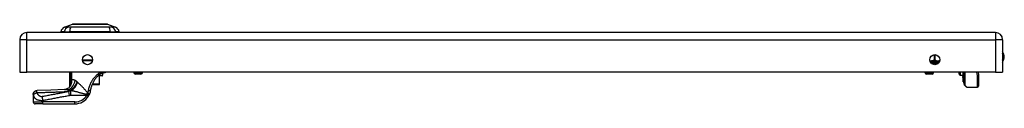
# Model space of a CAD drawing. Header units: inches. Extents: x 3.3 to 95.3, y 5.9 to 50.1.
# Tile 49 of 55: x 3.3 to 23.3, y 48.5 to 50.1. Entities that reach past the tile are written whole.
import ezdxf

# ---------------------------------------------------------------- set-up
doc = ezdxf.new("R2010")
doc.units = ezdxf.units.IN
doc.header["$MEASUREMENT"] = 0
doc.layers.add('Visible Edges(ANSI)', color=7, linetype='Continuous', lineweight=25)
doc.layers.add('Visible Tangent Edges(ANSI)', color=7, linetype='Continuous', lineweight=25)

msp = doc.modelspace()

# ---------------------------------------------------------------- linework, layer by layer
at = {"layer": 'Visible Edges(ANSI)'}
for p, q in [((23.12, 49.909), (3.494, 49.909)), ((4.25, 49.924), (4.182, 49.924)), ((4.25, 49.924), (4.36, 49.924)), ((4.255, 50.017), (4.415, 50.079)), ((5.184, 49.924), (4.36, 49.924)), ((5.129, 50.079), (5.289, 50.017)), ((5.184, 49.924), (5.295, 49.924)), ((5.363, 49.924), (5.295, 49.924)), ((3.348, 49.763), (3.348, 49.109)), ((23.266, 49.763), (23.266, 49.109)), ((4.822, 49.338), (4.624, 49.338)), ((21.967, 49.303), (21.967, 49.291)), ((3.348, 49.109), (3.494, 49.109)), ((23.12, 49.109), (3.494, 49.109)), ((4.365, 48.82), (4.365, 49.109)), ((5.012, 49.09), (5.045, 49.09)), ((5.66, 49.109), (5.66, 49.1)), ((5.838, 49.109), (5.838, 49.1)), ((21.691, 49.109), (21.691, 49.1)), ((21.869, 49.109), (21.869, 49.1)), ((22.385, 49.065), (22.385, 49.109)), ((22.463, 49.109), (22.463, 49.018)), ((22.481, 48.979), (22.481, 49.109)), ((22.485, 48.863), (22.485, 49.109)), ((22.768, 49.109), (22.779, 49.052)), ((23.12, 49.109), (23.266, 49.109)), ((5.016, 49.031), (4.931, 49.031)), ((4.965, 48.862), (4.965, 49.031)), ((5.028, 49.078), (5.028, 49.043)), ((5.806, 49.068), (5.692, 49.068)), ((21.837, 49.068), (21.723, 49.068)), ((22.404, 49.045), (22.463, 49.042)), ((22.463, 49.018), (22.463, 49.017)), ((22.463, 49), (22.463, 49.017)), ((22.463, 49), (22.463, 48.996)), ((22.463, 48.996), (22.463, 48.995)), ((22.463, 48.995), (22.463, 48.916)), ((22.463, 48.916), (22.463, 48.91)), ((22.471, 48.912), (22.464, 48.909)), ((22.481, 48.979), (22.481, 48.896)), ((22.481, 48.889), (22.481, 48.896)), ((22.78, 49.048), (22.78, 48.824)), ((4.383, 48.844), (4.382, 48.843)), ((4.815, 48.854), (4.955, 48.854)), ((4.957, 48.854), (4.955, 48.854)), ((22.53, 48.81), (22.49, 48.85)), ((22.544, 48.804), (22.76, 48.804)), ((3.622, 48.656), (3.622, 48.655)), ((3.622, 48.655), (3.622, 48.503)), ((3.819, 48.464), (3.662, 48.464)), ((3.819, 48.464), (4.468, 48.464))]:
    msp.add_line(p, q, dxfattribs=at)
at = {"layer": 'Visible Edges(ANSI)', "flags": 128}
for points in [[(5.127, 50.079), (5.127, 50.079), (5.125, 50.079), (5.123, 50.079), (5.12, 50.079), (5.117, 50.079), (5.112, 50.079), (5.106, 50.079), (5.1, 50.079), (5.093, 50.079), (5.085, 50.079), (5.077, 50.079), (5.067, 50.079), (5.057, 50.079), (5.047, 50.079), (5.035, 50.079), (5.023, 50.079), (5.011, 50.079), (4.998, 50.079), (4.984, 50.079), (4.97, 50.079), (4.955, 50.079), (4.94, 50.079), (4.924, 50.079), (4.908, 50.079), (4.892, 50.079), (4.875, 50.079), (4.858, 50.079), (4.841, 50.079), (4.824, 50.079), (4.807, 50.079), (4.789, 50.079), (4.772, 50.079), (4.754, 50.079), (4.737, 50.079), (4.72, 50.079), (4.702, 50.079), (4.686, 50.079), (4.669, 50.079), (4.652, 50.079), (4.636, 50.079), (4.62, 50.079), (4.604, 50.079), (4.589, 50.079), (4.574, 50.079), (4.56, 50.079), (4.546, 50.079), (4.533, 50.079), (4.521, 50.079), (4.509, 50.079), (4.497, 50.079), (4.487, 50.079), (4.477, 50.079), (4.467, 50.079), (4.459, 50.079), (4.451, 50.079), (4.444, 50.079), (4.438, 50.079), (4.432, 50.079), (4.428, 50.079), (4.424, 50.079), (4.421, 50.079), (4.419, 50.079), (4.417, 50.079), (4.417, 50.079)], [(4.987, 49.081), (4.988, 49.082), (4.989, 49.083), (4.99, 49.083), (4.991, 49.084), (4.992, 49.085), (4.993, 49.085), (4.995, 49.086), (4.996, 49.086), (4.997, 49.087), (4.998, 49.087), (4.999, 49.087), (5, 49.088), (5.001, 49.088), (5.002, 49.088), (5.003, 49.089), (5.004, 49.089), (5.005, 49.089), (5.006, 49.089), (5.007, 49.089), (5.008, 49.09), (5.009, 49.09), (5.01, 49.09), (5.011, 49.09), (5.012, 49.09)], [(5.102, 49.109), (5.098, 49.106), (5.093, 49.103), (5.087, 49.1), (5.081, 49.097), (5.073, 49.094), (5.065, 49.092), (5.055, 49.09), (5.045, 49.09)], [(4.942, 49.042), (4.932, 49.032), (4.922, 49.021), (4.912, 49.01), (4.903, 48.999), (4.893, 48.987), (4.884, 48.976), (4.875, 48.963), (4.867, 48.951), (4.859, 48.938), (4.851, 48.926), (4.843, 48.913), (4.836, 48.899), (4.829, 48.886), (4.823, 48.872), (4.817, 48.859), (4.811, 48.845), (4.806, 48.83), (4.801, 48.816), (4.796, 48.802), (4.792, 48.787), (4.788, 48.773), (4.785, 48.758), (4.782, 48.743), (4.779, 48.728)], [(4.942, 49.042), (4.944, 49.044), (4.946, 49.045), (4.948, 49.047), (4.95, 49.049), (4.952, 49.051), (4.954, 49.052), (4.955, 49.054), (4.957, 49.056), (4.959, 49.058), (4.961, 49.059), (4.963, 49.061), (4.965, 49.063), (4.967, 49.064), (4.969, 49.066), (4.97, 49.067), (4.972, 49.069), (4.974, 49.071), (4.976, 49.072), (4.978, 49.074), (4.98, 49.075), (4.982, 49.077), (4.984, 49.078), (4.986, 49.08), (4.987, 49.081)], [(3.622, 48.656), (3.624, 48.672), (3.628, 48.686), (3.635, 48.7), (3.645, 48.712), (3.657, 48.722), (3.67, 48.729), (3.685, 48.734), (3.7, 48.736)], [(4.256, 48.755), (3.978, 48.744), (3.7, 48.736)], [(4.36, 48.806), (4.348, 48.794), (4.334, 48.783), (4.319, 48.773), (4.304, 48.766), (4.289, 48.76), (4.276, 48.757), (4.265, 48.755), (4.256, 48.755)], [(4.382, 48.843), (4.381, 48.841), (4.38, 48.839), (4.378, 48.838), (4.377, 48.836), (4.376, 48.835), (4.375, 48.833), (4.374, 48.832), (4.373, 48.831), (4.372, 48.829), (4.371, 48.828), (4.37, 48.827), (4.369, 48.826), (4.369, 48.825), (4.368, 48.824), (4.367, 48.824), (4.367, 48.823), (4.366, 48.822), (4.366, 48.822), (4.366, 48.821), (4.365, 48.821), (4.365, 48.821), (4.365, 48.821), (4.365, 48.82), (4.365, 48.82)], [(4.387, 48.852), (4.387, 48.851), (4.387, 48.851), (4.387, 48.851), (4.387, 48.85), (4.386, 48.85), (4.386, 48.85), (4.386, 48.849), (4.386, 48.849), (4.386, 48.848), (4.385, 48.848), (4.385, 48.848), (4.385, 48.847), (4.385, 48.847), (4.385, 48.847), (4.384, 48.846), (4.384, 48.846), (4.384, 48.846), (4.384, 48.845), (4.384, 48.845), (4.384, 48.845), (4.383, 48.844), (4.383, 48.844), (4.383, 48.844), (4.383, 48.844)], [(4.779, 48.728), (4.779, 48.725), (4.778, 48.721), (4.777, 48.718), (4.777, 48.714), (4.776, 48.711), (4.775, 48.708), (4.774, 48.704), (4.774, 48.701), (4.773, 48.697), (4.772, 48.694), (4.771, 48.69), (4.77, 48.687), (4.769, 48.684), (4.768, 48.68), (4.766, 48.677), (4.765, 48.674), (4.764, 48.67), (4.763, 48.667), (4.762, 48.664), (4.76, 48.66), (4.759, 48.657), (4.757, 48.654), (4.756, 48.65), (4.755, 48.647)], [(4.74, 48.618), (4.74, 48.62), (4.741, 48.621), (4.742, 48.622), (4.742, 48.623), (4.743, 48.624), (4.744, 48.626), (4.744, 48.627), (4.745, 48.628), (4.746, 48.629), (4.746, 48.63), (4.747, 48.632), (4.748, 48.633), (4.748, 48.634), (4.749, 48.635), (4.749, 48.636), (4.75, 48.638), (4.751, 48.639), (4.751, 48.64), (4.752, 48.641), (4.752, 48.642), (4.753, 48.644), (4.753, 48.645), (4.754, 48.646), (4.755, 48.647)]]:
    msp.add_lwpolyline(points, dxfattribs=at)
at = {"layer": 'Visible Edges(ANSI)'}
for centre in [(4.723, 49.359), (21.891, 49.359)]:
    msp.add_circle(centre, 0.102, dxfattribs=at)
for centre, radius, start, end in [((3.494, 49.763), 0.146, 90, 180), ((4.298, 49.907), 0.118, 111.2505, 171.3991), ((4.241, 49.932), 0.0394, 191.537, 216.8699), ((4.417, 50.074), 0.00492, 90.2088, 111.2505), ((5.127, 50.074), 0.00492, 68.7495, 89.7912), ((5.246, 49.907), 0.118, 8.6009, 68.7495), ((5.304, 49.932), 0.0394, 323.1301, 348.463), ((23.12, 49.763), 0.146, 0, 90), ((23.113, 49.417), 0.187, 324.6864, 35.3136), ((21.987, 49.303), 0.0197, 96.4066, 180), ((21.982, 49.343), 0.0197, 276.4066, 281.2686), ((5.016, 49.078), 0.0118, 0, 76.7385), ((5.692, 49.1), 0.0315, 180, 270), ((5.806, 49.1), 0.0315, 270, 0), ((21.723, 49.1), 0.0315, 180, 270), ((21.837, 49.1), 0.0315, 270, 0), ((5.016, 49.043), 0.0118, 270, 0), ((22.405, 49.065), 0.02, 180, 267.5), ((22.464, 48.91), 0.000394, 180, 290), ((22.473, 48.904), 0.00787, 0, 110), ((22.485, 48.889), 0.00394, 180, 259.9795), ((22.76, 49.048), 0.0197, 0, 10.9409), ((4.191, 48.913), 0.197, 322.7495, 331.8538), ((4.957, 48.862), 0.00787, 270, 0), ((22.504, 48.863), 0.0197, 180, 225), ((22.544, 48.824), 0.0197, 225, 270), ((22.76, 48.824), 0.0197, 270, 0), ((3.662, 48.503), 0.0394, 180, 270), ((4.468, 48.779), 0.315, 270, 329.4195)]:
    msp.add_arc(centre, radius, start, end, dxfattribs=at)
at = {"layer": 'Visible Tangent Edges(ANSI)'}
for p, q in [((3.494, 49.763), (3.494, 49.909)), ((4.255, 50.017), (4.415, 50.079)), ((23.12, 49.909), (23.12, 49.763)), ((3.494, 49.763), (3.348, 49.763)), ((3.494, 49.109), (3.494, 49.763)), ((3.494, 49.763), (23.12, 49.763)), ((23.12, 49.763), (23.12, 49.109)), ((23.266, 49.763), (23.12, 49.763)), ((4.622, 49.353), (4.824, 49.353)), ((21.967, 49.303), (21.806, 49.303)), ((21.823, 49.284), (21.96, 49.284)), ((21.881, 49.46), (21.881, 49.343)), ((21.881, 49.343), (21.882, 49.323)), ((21.881, 49.343), (21.898, 49.343)), ((21.898, 49.343), (21.898, 49.46)), ((4.378, 49.109), (4.378, 48.921)), ((4.397, 48.921), (4.397, 49.109)), ((4.398, 49.109), (4.398, 48.944)), ((4.408, 48.944), (4.408, 49.109)), ((5.66, 49.1), (5.838, 49.1)), ((21.691, 49.1), (21.869, 49.1)), ((22.404, 49.109), (22.404, 49.045)), ((22.464, 49.109), (22.464, 49.017)), ((22.471, 49.002), (22.471, 49.109)), ((22.504, 49.109), (22.504, 48.845)), ((22.76, 49.037), (22.747, 49.109)), ((4.397, 48.921), (4.378, 48.921)), ((4.398, 48.944), (4.408, 48.944)), ((4.943, 49.043), (5.028, 49.043)), ((4.959, 49.031), (4.959, 48.862)), ((5.028, 49.078), (4.984, 49.078)), ((22.464, 49.017), (22.464, 48.999)), ((22.464, 48.999), (22.471, 49.002)), ((22.464, 48.996), (22.464, 48.999)), ((22.464, 48.916), (22.464, 48.995)), ((22.464, 48.916), (22.471, 48.919)), ((22.464, 48.916), (22.464, 48.909)), ((22.471, 49.002), (22.471, 48.919)), ((22.471, 48.912), (22.471, 48.919)), ((22.76, 48.804), (22.76, 49.037)), ((4.357, 48.636), (4.343, 48.711)), ((4.378, 48.739), (4.378, 48.741)), ((4.378, 48.739), (4.389, 48.739)), ((4.395, 48.736), (4.386, 48.736)), ((4.386, 48.638), (4.386, 48.736)), ((4.389, 48.87), (4.394, 48.869)), ((4.959, 48.862), (4.818, 48.862)), ((4.959, 48.862), (4.965, 48.862)), ((22.504, 48.845), (22.544, 48.804)), ((3.622, 48.503), (3.819, 48.503)), ((3.819, 48.503), (3.819, 48.536)), ((3.819, 48.464), (3.819, 48.503)), ((4.468, 48.503), (3.819, 48.503)), ((4.386, 48.638), (4.706, 48.638)), ((4.468, 48.464), (4.468, 48.503)), ((4.74, 48.618), (4.706, 48.638))]:
    msp.add_line(p, q, dxfattribs=at)
at = {"layer": 'Visible Tangent Edges(ANSI)', "flags": 128}
for points in [[(4.332, 50.018), (4.324, 50.018), (4.318, 50.018), (4.313, 50.018), (4.308, 50.018), (4.303, 50.018), (4.298, 50.018), (4.294, 50.018), (4.289, 50.018), (4.285, 50.018), (4.282, 50.018), (4.278, 50.018), (4.275, 50.017), (4.272, 50.017), (4.269, 50.017), (4.266, 50.017), (4.264, 50.017), (4.262, 50.017), (4.26, 50.017), (4.259, 50.017), (4.258, 50.017), (4.257, 50.017), (4.256, 50.017), (4.256, 50.017), (4.255, 50.017)], [(4.353, 50.018), (4.352, 50.018), (4.351, 50.018), (4.35, 50.018), (4.349, 50.018), (4.348, 50.018), (4.347, 50.018), (4.346, 50.018), (4.345, 50.018), (4.344, 50.018), (4.343, 50.018), (4.342, 50.018), (4.341, 50.018), (4.341, 50.018), (4.34, 50.018), (4.339, 50.018), (4.338, 50.018), (4.337, 50.018), (4.336, 50.018), (4.336, 50.018), (4.335, 50.018), (4.334, 50.018), (4.334, 50.018), (4.333, 50.018), (4.332, 50.018)], [(4.383, 50.018), (4.382, 50.018), (4.381, 50.018), (4.379, 50.018), (4.378, 50.018), (4.377, 50.018), (4.375, 50.018), (4.374, 50.018), (4.373, 50.018), (4.371, 50.018), (4.37, 50.018), (4.369, 50.018), (4.367, 50.018), (4.366, 50.018), (4.365, 50.018), (4.364, 50.018), (4.363, 50.018), (4.361, 50.018), (4.36, 50.018), (4.359, 50.018), (4.358, 50.018), (4.357, 50.018), (4.356, 50.018), (4.354, 50.018), (4.353, 50.018)], [(5.161, 50.018), (5.127, 50.018), (5.096, 50.018), (5.065, 50.018), (5.033, 50.018), (5.001, 50.018), (4.969, 50.017), (4.937, 50.017), (4.904, 50.017), (4.871, 50.017), (4.838, 50.017), (4.805, 50.017), (4.772, 50.017), (4.739, 50.017), (4.706, 50.017), (4.673, 50.017), (4.641, 50.017), (4.608, 50.017), (4.576, 50.017), (4.543, 50.018), (4.511, 50.018), (4.48, 50.018), (4.448, 50.018), (4.417, 50.018), (4.383, 50.018)], [(4.415, 50.079), (4.415, 50.079), (4.416, 50.079), (4.417, 50.079), (4.418, 50.079), (4.419, 50.079), (4.421, 50.079), (4.423, 50.079), (4.425, 50.079), (4.427, 50.079), (4.43, 50.079), (4.433, 50.079), (4.436, 50.079), (4.44, 50.079), (4.444, 50.079), (4.448, 50.079), (4.453, 50.079), (4.457, 50.079), (4.462, 50.079), (4.468, 50.079), (4.473, 50.079), (4.479, 50.079), (4.485, 50.079), (4.491, 50.079), (4.497, 50.079)], [(4.497, 50.079), (4.499, 50.079), (4.501, 50.079), (4.503, 50.079), (4.505, 50.079), (4.507, 50.079), (4.508, 50.079), (4.51, 50.079), (4.512, 50.079), (4.514, 50.079), (4.516, 50.079), (4.518, 50.079), (4.52, 50.079), (4.522, 50.079), (4.524, 50.079), (4.526, 50.079), (4.528, 50.079), (4.53, 50.079), (4.532, 50.079), (4.534, 50.079), (4.536, 50.079), (4.538, 50.079), (4.54, 50.079), (4.542, 50.079), (4.545, 50.079)], [(4.545, 50.079), (4.561, 50.079), (4.578, 50.079), (4.595, 50.079), (4.613, 50.079), (4.632, 50.079), (4.651, 50.079), (4.671, 50.079), (4.69, 50.079), (4.711, 50.079), (4.731, 50.079), (4.752, 50.079), (4.772, 50.079), (4.793, 50.079), (4.813, 50.079), (4.834, 50.079), (4.854, 50.079), (4.874, 50.079), (4.893, 50.079), (4.912, 50.079), (4.931, 50.079), (4.949, 50.079), (4.967, 50.079), (4.984, 50.079), (5, 50.079)], [(5, 50.079), (5.002, 50.079), (5.004, 50.079), (5.006, 50.079), (5.008, 50.079), (5.01, 50.079), (5.012, 50.079), (5.014, 50.079), (5.016, 50.079), (5.018, 50.079), (5.02, 50.079), (5.022, 50.079), (5.024, 50.079), (5.026, 50.079), (5.028, 50.079), (5.03, 50.079), (5.032, 50.079), (5.034, 50.079), (5.036, 50.079), (5.038, 50.079), (5.039, 50.079), (5.041, 50.079), (5.043, 50.079), (5.045, 50.079), (5.047, 50.079)], [(5.047, 50.079), (5.053, 50.079), (5.059, 50.079), (5.065, 50.079), (5.071, 50.079), (5.077, 50.079), (5.082, 50.079), (5.087, 50.079), (5.091, 50.079), (5.096, 50.079), (5.1, 50.079), (5.104, 50.079), (5.108, 50.079), (5.111, 50.079), (5.114, 50.079), (5.117, 50.079), (5.119, 50.079), (5.122, 50.079), (5.124, 50.079), (5.125, 50.079), (5.127, 50.079), (5.128, 50.079), (5.128, 50.079), (5.129, 50.079), (5.129, 50.079)], [(5.212, 50.018), (5.211, 50.018), (5.209, 50.018), (5.208, 50.018), (5.206, 50.018), (5.204, 50.018), (5.203, 50.018), (5.201, 50.018), (5.199, 50.018), (5.197, 50.018), (5.195, 50.018), (5.193, 50.018), (5.191, 50.018), (5.189, 50.018), (5.186, 50.018), (5.184, 50.018), (5.182, 50.018), (5.179, 50.018), (5.177, 50.018), (5.174, 50.018), (5.172, 50.018), (5.169, 50.018), (5.166, 50.018), (5.163, 50.018), (5.161, 50.018)], [(5.289, 50.017), (5.289, 50.017), (5.288, 50.017), (5.287, 50.017), (5.286, 50.017), (5.285, 50.017), (5.284, 50.017), (5.282, 50.017), (5.28, 50.017), (5.278, 50.017), (5.275, 50.017), (5.272, 50.017), (5.269, 50.017), (5.266, 50.018), (5.262, 50.018), (5.259, 50.018), (5.255, 50.018), (5.25, 50.018), (5.246, 50.018), (5.241, 50.018), (5.236, 50.018), (5.231, 50.018), (5.226, 50.018), (5.22, 50.018), (5.212, 50.018)], [(21.881, 49.343), (21.878, 49.342), (21.874, 49.342), (21.87, 49.342), (21.867, 49.341), (21.863, 49.341), (21.859, 49.34), (21.856, 49.339), (21.852, 49.339), (21.848, 49.338), (21.845, 49.337), (21.841, 49.337), (21.838, 49.336), (21.834, 49.335), (21.83, 49.334), (21.827, 49.334), (21.823, 49.333), (21.82, 49.332), (21.816, 49.331), (21.812, 49.331), (21.809, 49.33), (21.805, 49.329), (21.802, 49.329), (21.798, 49.328), (21.794, 49.328)], [(21.799, 49.316), (21.803, 49.316), (21.807, 49.316), (21.81, 49.317), (21.814, 49.317), (21.818, 49.317), (21.821, 49.318), (21.825, 49.318), (21.829, 49.318), (21.832, 49.319), (21.836, 49.319), (21.839, 49.319), (21.843, 49.32), (21.846, 49.32), (21.85, 49.321), (21.853, 49.321), (21.856, 49.321), (21.86, 49.322), (21.863, 49.322), (21.866, 49.322), (21.87, 49.322), (21.873, 49.323), (21.876, 49.323), (21.879, 49.323), (21.882, 49.323)], [(21.882, 49.323), (21.888, 49.323), (21.893, 49.322), (21.899, 49.321), (21.904, 49.321), (21.91, 49.32), (21.915, 49.319), (21.92, 49.318), (21.926, 49.317), (21.931, 49.316), (21.936, 49.316), (21.941, 49.315), (21.945, 49.315), (21.95, 49.315), (21.954, 49.316), (21.958, 49.316), (21.962, 49.317), (21.966, 49.318), (21.969, 49.319), (21.972, 49.32), (21.975, 49.321), (21.978, 49.321), (21.98, 49.322), (21.982, 49.323), (21.985, 49.323)], [(21.991, 49.341), (21.987, 49.34), (21.983, 49.338), (21.979, 49.337), (21.976, 49.335), (21.972, 49.333), (21.968, 49.332), (21.964, 49.33), (21.96, 49.329), (21.956, 49.328), (21.952, 49.327), (21.949, 49.327), (21.945, 49.327), (21.941, 49.328), (21.937, 49.329), (21.933, 49.33), (21.929, 49.332), (21.925, 49.334), (21.922, 49.335), (21.918, 49.337), (21.914, 49.338), (21.91, 49.34), (21.906, 49.341), (21.902, 49.342), (21.898, 49.343)], [(4.98, 49.109), (4.965, 49.098), (4.951, 49.086), (4.936, 49.074), (4.922, 49.062), (4.908, 49.049), (4.894, 49.035), (4.881, 49.021), (4.868, 49.007), (4.856, 48.992), (4.844, 48.977), (4.833, 48.961), (4.822, 48.945), (4.811, 48.929), (4.802, 48.912), (4.792, 48.895), (4.784, 48.878), (4.776, 48.861), (4.768, 48.844), (4.761, 48.826), (4.755, 48.808), (4.75, 48.79), (4.745, 48.772), (4.74, 48.753), (4.737, 48.735)], [(4.987, 49.081), (4.988, 49.082), (4.989, 49.082), (4.989, 49.083), (4.99, 49.084), (4.99, 49.085), (4.99, 49.085), (4.991, 49.086), (4.991, 49.087), (4.991, 49.088), (4.991, 49.089), (4.991, 49.091), (4.991, 49.092), (4.991, 49.093), (4.991, 49.094), (4.991, 49.096), (4.991, 49.097), (4.991, 49.098), (4.99, 49.1), (4.99, 49.101), (4.989, 49.103), (4.989, 49.104), (4.988, 49.106), (4.988, 49.107), (4.987, 49.109)], [(5.012, 49.09), (5.013, 49.09), (5.014, 49.09), (5.015, 49.09), (5.017, 49.09), (5.018, 49.09), (5.019, 49.091), (5.02, 49.091), (5.022, 49.092), (5.023, 49.092), (5.024, 49.093), (5.025, 49.094), (5.026, 49.094), (5.028, 49.095), (5.029, 49.096), (5.03, 49.097), (5.031, 49.098), (5.032, 49.099), (5.033, 49.1), (5.034, 49.102), (5.035, 49.103), (5.035, 49.104), (5.036, 49.106), (5.037, 49.107), (5.037, 49.109)], [(4.378, 48.921), (4.378, 48.919), (4.378, 48.917), (4.378, 48.914), (4.378, 48.912), (4.378, 48.91), (4.378, 48.908), (4.378, 48.905), (4.378, 48.903), (4.378, 48.901), (4.378, 48.899), (4.378, 48.896), (4.378, 48.894), (4.378, 48.892), (4.378, 48.89), (4.378, 48.887), (4.378, 48.885), (4.378, 48.883), (4.378, 48.881), (4.379, 48.878), (4.379, 48.876), (4.379, 48.874), (4.379, 48.872), (4.379, 48.869), (4.379, 48.867)], [(4.389, 48.87), (4.39, 48.872), (4.39, 48.874), (4.391, 48.876), (4.391, 48.878), (4.391, 48.88), (4.392, 48.882), (4.392, 48.884), (4.393, 48.886), (4.393, 48.889), (4.393, 48.891), (4.394, 48.893), (4.394, 48.895), (4.394, 48.897), (4.395, 48.899), (4.395, 48.901), (4.395, 48.904), (4.396, 48.906), (4.396, 48.908), (4.396, 48.91), (4.396, 48.912), (4.397, 48.915), (4.397, 48.917), (4.397, 48.919), (4.397, 48.921)], [(4.394, 48.869), (4.395, 48.872), (4.396, 48.875), (4.397, 48.878), (4.398, 48.881), (4.399, 48.884), (4.4, 48.887), (4.401, 48.89), (4.402, 48.893), (4.402, 48.896), (4.403, 48.899), (4.404, 48.902), (4.404, 48.905), (4.405, 48.909), (4.405, 48.912), (4.406, 48.915), (4.406, 48.918), (4.407, 48.921), (4.407, 48.924), (4.407, 48.928), (4.407, 48.931), (4.408, 48.934), (4.408, 48.937), (4.408, 48.94), (4.408, 48.944)], [(4.398, 48.944), (4.398, 48.943), (4.398, 48.942), (4.398, 48.941), (4.398, 48.94), (4.398, 48.939), (4.398, 48.938), (4.398, 48.937), (4.398, 48.936), (4.398, 48.935), (4.398, 48.934), (4.398, 48.933), (4.398, 48.932), (4.398, 48.931), (4.398, 48.931), (4.398, 48.93), (4.398, 48.929), (4.398, 48.928), (4.398, 48.927), (4.398, 48.926), (4.397, 48.925), (4.397, 48.924), (4.397, 48.923), (4.397, 48.922), (4.397, 48.921)], [(4.47, 48.938), (4.467, 48.94), (4.464, 48.941), (4.46, 48.943), (4.457, 48.944), (4.454, 48.945), (4.451, 48.946), (4.448, 48.947), (4.445, 48.948), (4.442, 48.949), (4.439, 48.95), (4.437, 48.95), (4.434, 48.951), (4.431, 48.951), (4.429, 48.951), (4.426, 48.951), (4.424, 48.951), (4.422, 48.951), (4.42, 48.95), (4.417, 48.95), (4.415, 48.949), (4.413, 48.948), (4.411, 48.947), (4.41, 48.945), (4.408, 48.944)], [(4.511, 48.91), (4.51, 48.911), (4.508, 48.913), (4.506, 48.914), (4.504, 48.916), (4.502, 48.917), (4.501, 48.918), (4.499, 48.92), (4.497, 48.921), (4.495, 48.922), (4.494, 48.923), (4.492, 48.925), (4.49, 48.926), (4.488, 48.927), (4.487, 48.928), (4.485, 48.929), (4.483, 48.93), (4.482, 48.931), (4.48, 48.932), (4.478, 48.933), (4.477, 48.934), (4.475, 48.935), (4.473, 48.936), (4.472, 48.937), (4.47, 48.938)], [(4.519, 48.903), (4.519, 48.903), (4.518, 48.904), (4.518, 48.904), (4.518, 48.904), (4.517, 48.904), (4.517, 48.905), (4.517, 48.905), (4.516, 48.905), (4.516, 48.906), (4.516, 48.906), (4.516, 48.906), (4.515, 48.906), (4.515, 48.907), (4.515, 48.907), (4.514, 48.907), (4.514, 48.907), (4.514, 48.908), (4.513, 48.908), (4.513, 48.908), (4.513, 48.909), (4.512, 48.909), (4.512, 48.909), (4.512, 48.909), (4.511, 48.91)], [(4.523, 48.9), (4.523, 48.9), (4.523, 48.9), (4.522, 48.9), (4.522, 48.9), (4.522, 48.9), (4.522, 48.901), (4.522, 48.901), (4.522, 48.901), (4.521, 48.901), (4.521, 48.901), (4.521, 48.901), (4.521, 48.901), (4.521, 48.902), (4.521, 48.902), (4.52, 48.902), (4.52, 48.902), (4.52, 48.902), (4.52, 48.902), (4.52, 48.902), (4.52, 48.903), (4.519, 48.903), (4.519, 48.903), (4.519, 48.903), (4.519, 48.903)], [(4.725, 48.691), (4.716, 48.701), (4.707, 48.71), (4.698, 48.72), (4.69, 48.73), (4.681, 48.739), (4.672, 48.749), (4.663, 48.758), (4.655, 48.768), (4.646, 48.777), (4.638, 48.786), (4.629, 48.795), (4.62, 48.804), (4.612, 48.813), (4.604, 48.822), (4.595, 48.831), (4.587, 48.839), (4.579, 48.847), (4.57, 48.855), (4.562, 48.863), (4.554, 48.871), (4.546, 48.879), (4.538, 48.886), (4.531, 48.893), (4.523, 48.9)], [(22.464, 49.017), (22.464, 49.017), (22.464, 49.017), (22.464, 49.017), (22.464, 49.017), (22.464, 49.017), (22.464, 49.017), (22.464, 49.017), (22.464, 49.017), (22.464, 49.017), (22.464, 49.017), (22.463, 49.017), (22.463, 49.017), (22.463, 49.017), (22.463, 49.017), (22.463, 49.017), (22.463, 49.017), (22.463, 49.017), (22.463, 49.017), (22.463, 49.018), (22.463, 49.018), (22.463, 49.018), (22.463, 49.018), (22.463, 49.018), (22.463, 49.018)], [(22.463, 48.995), (22.463, 48.995), (22.463, 48.995), (22.463, 48.995), (22.463, 48.995), (22.463, 48.995), (22.463, 48.995), (22.463, 48.995), (22.463, 48.995), (22.463, 48.995), (22.463, 48.995), (22.463, 48.995), (22.463, 48.996), (22.464, 48.996), (22.464, 48.996), (22.464, 48.996), (22.464, 48.996), (22.464, 48.996), (22.464, 48.996), (22.464, 48.996), (22.464, 48.996), (22.464, 48.996), (22.464, 48.996), (22.464, 48.996), (22.464, 48.996)], [(22.464, 49.017), (22.464, 49.017), (22.464, 49.017), (22.464, 49.017), (22.464, 49.017), (22.464, 49.017), (22.464, 49.017), (22.464, 49.017), (22.464, 49.017), (22.464, 49.017), (22.464, 49.017), (22.464, 49.017), (22.464, 49.017), (22.464, 49.017), (22.464, 49.017), (22.464, 49.017), (22.464, 49.017), (22.464, 49.017), (22.464, 49.017), (22.464, 49.017), (22.464, 49.017), (22.464, 49.017), (22.464, 49.017), (22.464, 49.017), (22.464, 49.017)], [(22.464, 48.995), (22.464, 48.995), (22.464, 48.995), (22.464, 48.995), (22.464, 48.995), (22.464, 48.995), (22.464, 48.995), (22.464, 48.995), (22.464, 48.995), (22.464, 48.995), (22.464, 48.995), (22.464, 48.995), (22.464, 48.995), (22.464, 48.996), (22.464, 48.996), (22.464, 48.996), (22.464, 48.996), (22.464, 48.996), (22.464, 48.996), (22.464, 48.996), (22.464, 48.996), (22.464, 48.996), (22.464, 48.996), (22.464, 48.996), (22.464, 48.996)], [(3.622, 48.655), (3.623, 48.66), (3.623, 48.664), (3.624, 48.669), (3.625, 48.674), (3.626, 48.678), (3.628, 48.683), (3.63, 48.688), (3.632, 48.692), (3.635, 48.697), (3.638, 48.701), (3.641, 48.705), (3.645, 48.709), (3.648, 48.713), (3.652, 48.716), (3.657, 48.719), (3.661, 48.722), (3.666, 48.725), (3.67, 48.727), (3.675, 48.729), (3.68, 48.73), (3.684, 48.732), (3.689, 48.733), (3.694, 48.733), (3.698, 48.734)], [(3.626, 48.64), (3.627, 48.642), (3.628, 48.645), (3.629, 48.647), (3.63, 48.65), (3.632, 48.652), (3.634, 48.655), (3.636, 48.657), (3.639, 48.66), (3.641, 48.663), (3.644, 48.665), (3.647, 48.668), (3.65, 48.67), (3.654, 48.673), (3.658, 48.675), (3.661, 48.677), (3.665, 48.679), (3.669, 48.681), (3.673, 48.683), (3.677, 48.685), (3.681, 48.687), (3.686, 48.688), (3.69, 48.69), (3.694, 48.691), (3.698, 48.692)], [(3.698, 48.692), (3.698, 48.695), (3.698, 48.698), (3.698, 48.7), (3.698, 48.702), (3.698, 48.705), (3.697, 48.707), (3.697, 48.709), (3.697, 48.711), (3.697, 48.713), (3.697, 48.715), (3.697, 48.716), (3.697, 48.718), (3.697, 48.72), (3.697, 48.722), (3.697, 48.724), (3.697, 48.725), (3.697, 48.727), (3.698, 48.728), (3.698, 48.729), (3.698, 48.73), (3.698, 48.732), (3.698, 48.732), (3.698, 48.733), (3.698, 48.734)], [(3.698, 48.734), (3.698, 48.734), (3.699, 48.734), (3.699, 48.734), (3.699, 48.734), (3.699, 48.735), (3.699, 48.735), (3.699, 48.735), (3.699, 48.735), (3.699, 48.735), (3.699, 48.735), (3.699, 48.735), (3.699, 48.735), (3.699, 48.735), (3.699, 48.735), (3.699, 48.735), (3.699, 48.736), (3.699, 48.736), (3.699, 48.736), (3.699, 48.736), (3.699, 48.736), (3.699, 48.736), (3.7, 48.736), (3.7, 48.736), (3.7, 48.736)], [(3.698, 48.692), (3.724, 48.693), (3.75, 48.694), (3.776, 48.695), (3.803, 48.696), (3.829, 48.696), (3.855, 48.697), (3.881, 48.698), (3.907, 48.699), (3.933, 48.7), (3.959, 48.701), (3.985, 48.702), (4.012, 48.702), (4.038, 48.703), (4.064, 48.704), (4.09, 48.705), (4.116, 48.706), (4.142, 48.707), (4.168, 48.708), (4.195, 48.709), (4.221, 48.71), (4.247, 48.711), (4.273, 48.712), (4.299, 48.713), (4.325, 48.714)], [(3.805, 48.61), (3.798, 48.609), (3.791, 48.609), (3.784, 48.609), (3.777, 48.61), (3.771, 48.612), (3.764, 48.615), (3.759, 48.617), (3.753, 48.62), (3.748, 48.624), (3.743, 48.627), (3.739, 48.631), (3.734, 48.635), (3.73, 48.639), (3.726, 48.644), (3.723, 48.648), (3.719, 48.653), (3.716, 48.657), (3.713, 48.662), (3.71, 48.667), (3.707, 48.672), (3.705, 48.677), (3.702, 48.682), (3.7, 48.687), (3.698, 48.692)], [(4.343, 48.711), (4.321, 48.706), (4.298, 48.702), (4.276, 48.698), (4.253, 48.694), (4.231, 48.69), (4.208, 48.685), (4.186, 48.681), (4.164, 48.677), (4.141, 48.673), (4.119, 48.669), (4.097, 48.665), (4.074, 48.66), (4.052, 48.656), (4.029, 48.652), (4.007, 48.648), (3.985, 48.644), (3.962, 48.639), (3.94, 48.635), (3.917, 48.631), (3.895, 48.627), (3.873, 48.623), (3.85, 48.619), (3.828, 48.614), (3.805, 48.61)], [(4.256, 48.755), (4.259, 48.755), (4.261, 48.755), (4.264, 48.755), (4.267, 48.755), (4.27, 48.755), (4.272, 48.755), (4.275, 48.755), (4.278, 48.755), (4.281, 48.755), (4.284, 48.755), (4.287, 48.754), (4.291, 48.754), (4.294, 48.754), (4.297, 48.754), (4.3, 48.754), (4.303, 48.754), (4.307, 48.753), (4.31, 48.753), (4.313, 48.753), (4.317, 48.753), (4.32, 48.752), (4.323, 48.752), (4.327, 48.752), (4.33, 48.751)], [(4.325, 48.714), (4.327, 48.715), (4.329, 48.716), (4.331, 48.717), (4.334, 48.719), (4.336, 48.72), (4.338, 48.721), (4.34, 48.722), (4.342, 48.723), (4.344, 48.724), (4.346, 48.725), (4.348, 48.726), (4.351, 48.727), (4.353, 48.728), (4.355, 48.729), (4.357, 48.73), (4.359, 48.731), (4.362, 48.732), (4.364, 48.733), (4.366, 48.734), (4.369, 48.735), (4.371, 48.736), (4.373, 48.737), (4.375, 48.738), (4.378, 48.739)], [(4.33, 48.751), (4.332, 48.751), (4.334, 48.751), (4.337, 48.751), (4.339, 48.75), (4.341, 48.75), (4.343, 48.75), (4.345, 48.749), (4.347, 48.749), (4.349, 48.749), (4.351, 48.748), (4.353, 48.748), (4.355, 48.747), (4.357, 48.747), (4.359, 48.747), (4.361, 48.746), (4.363, 48.746), (4.365, 48.745), (4.367, 48.745), (4.369, 48.744), (4.37, 48.744), (4.372, 48.743), (4.374, 48.743), (4.376, 48.742), (4.378, 48.741)], [(4.386, 48.736), (4.384, 48.736), (4.382, 48.735), (4.381, 48.734), (4.379, 48.733), (4.377, 48.733), (4.375, 48.732), (4.373, 48.731), (4.372, 48.73), (4.37, 48.729), (4.368, 48.728), (4.366, 48.727), (4.365, 48.726), (4.363, 48.725), (4.361, 48.724), (4.359, 48.723), (4.357, 48.721), (4.356, 48.72), (4.354, 48.719), (4.352, 48.718), (4.35, 48.716), (4.348, 48.715), (4.347, 48.714), (4.345, 48.712), (4.343, 48.711)], [(4.378, 48.741), (4.378, 48.741), (4.379, 48.741), (4.379, 48.741), (4.38, 48.741), (4.38, 48.741), (4.381, 48.741), (4.381, 48.741), (4.382, 48.741), (4.382, 48.741), (4.383, 48.74), (4.383, 48.74), (4.383, 48.74), (4.384, 48.74), (4.384, 48.74), (4.385, 48.74), (4.385, 48.74), (4.386, 48.74), (4.386, 48.74), (4.387, 48.74), (4.387, 48.739), (4.388, 48.739), (4.388, 48.739), (4.389, 48.739), (4.389, 48.739)], [(4.379, 48.867), (4.379, 48.866), (4.379, 48.865), (4.379, 48.864), (4.379, 48.863), (4.379, 48.862), (4.38, 48.861), (4.38, 48.859), (4.38, 48.858), (4.38, 48.857), (4.38, 48.856), (4.38, 48.855), (4.38, 48.854), (4.38, 48.853), (4.381, 48.852), (4.381, 48.851), (4.381, 48.85), (4.381, 48.849), (4.381, 48.848), (4.382, 48.847), (4.382, 48.847), (4.382, 48.846), (4.382, 48.845), (4.383, 48.844), (4.383, 48.844)], [(4.387, 48.852), (4.387, 48.851), (4.387, 48.851), (4.386, 48.85), (4.386, 48.85), (4.386, 48.85), (4.386, 48.851), (4.386, 48.851), (4.386, 48.852), (4.386, 48.852), (4.386, 48.853), (4.386, 48.854), (4.386, 48.855), (4.387, 48.856), (4.387, 48.857), (4.387, 48.858), (4.387, 48.86), (4.388, 48.861), (4.388, 48.862), (4.388, 48.864), (4.388, 48.865), (4.389, 48.866), (4.389, 48.868), (4.389, 48.869), (4.389, 48.87)], [(4.387, 48.852), (4.388, 48.852), (4.388, 48.853), (4.388, 48.854), (4.389, 48.855), (4.389, 48.855), (4.389, 48.856), (4.39, 48.857), (4.39, 48.857), (4.39, 48.858), (4.39, 48.859), (4.391, 48.859), (4.391, 48.86), (4.391, 48.861), (4.392, 48.861), (4.392, 48.862), (4.392, 48.863), (4.392, 48.864), (4.393, 48.864), (4.393, 48.865), (4.393, 48.866), (4.394, 48.866), (4.394, 48.867), (4.394, 48.868), (4.394, 48.869)], [(4.389, 48.739), (4.389, 48.739), (4.39, 48.739), (4.39, 48.739), (4.39, 48.739), (4.39, 48.738), (4.391, 48.738), (4.391, 48.738), (4.391, 48.738), (4.391, 48.738), (4.392, 48.738), (4.392, 48.738), (4.392, 48.738), (4.392, 48.738), (4.393, 48.738), (4.393, 48.737), (4.393, 48.737), (4.393, 48.737), (4.394, 48.737), (4.394, 48.737), (4.394, 48.737), (4.394, 48.737), (4.395, 48.737), (4.395, 48.737), (4.395, 48.736)], [(4.395, 48.736), (4.407, 48.734), (4.418, 48.731), (4.43, 48.729), (4.442, 48.726), (4.455, 48.723), (4.467, 48.72), (4.479, 48.717), (4.492, 48.714), (4.504, 48.711), (4.517, 48.707), (4.53, 48.704), (4.543, 48.701), (4.556, 48.697), (4.569, 48.694), (4.582, 48.69), (4.595, 48.687), (4.608, 48.683), (4.621, 48.68), (4.634, 48.676), (4.647, 48.673), (4.661, 48.669), (4.674, 48.665), (4.687, 48.662), (4.701, 48.658)], [(4.737, 48.735), (4.736, 48.733), (4.736, 48.731), (4.736, 48.729), (4.735, 48.727), (4.735, 48.725), (4.735, 48.724), (4.734, 48.722), (4.734, 48.72), (4.733, 48.718), (4.733, 48.716), (4.732, 48.714), (4.732, 48.713), (4.731, 48.711), (4.731, 48.709), (4.73, 48.707), (4.73, 48.705), (4.729, 48.704), (4.729, 48.702), (4.728, 48.7), (4.727, 48.698), (4.727, 48.696), (4.726, 48.695), (4.725, 48.693), (4.725, 48.691)], [(4.726, 48.688), (4.726, 48.688), (4.726, 48.688), (4.726, 48.688), (4.726, 48.688), (4.726, 48.688), (4.726, 48.689), (4.726, 48.689), (4.726, 48.689), (4.725, 48.689), (4.725, 48.689), (4.725, 48.689), (4.725, 48.689), (4.725, 48.689), (4.725, 48.689), (4.725, 48.69), (4.725, 48.69), (4.725, 48.69), (4.725, 48.69), (4.725, 48.69), (4.725, 48.69), (4.725, 48.691), (4.725, 48.691), (4.725, 48.691), (4.725, 48.691)], [(4.755, 48.647), (4.755, 48.649), (4.756, 48.65), (4.756, 48.652), (4.756, 48.653), (4.755, 48.655), (4.755, 48.656), (4.755, 48.658), (4.754, 48.659), (4.753, 48.661), (4.752, 48.663), (4.751, 48.664), (4.749, 48.666), (4.748, 48.668), (4.746, 48.67), (4.745, 48.671), (4.743, 48.673), (4.741, 48.675), (4.739, 48.677), (4.737, 48.679), (4.735, 48.681), (4.733, 48.682), (4.73, 48.684), (4.728, 48.686), (4.726, 48.688)], [(4.779, 48.728), (4.779, 48.728), (4.779, 48.728), (4.779, 48.728), (4.778, 48.728), (4.777, 48.729), (4.776, 48.729), (4.775, 48.729), (4.774, 48.729), (4.772, 48.729), (4.77, 48.729), (4.769, 48.73), (4.767, 48.73), (4.764, 48.73), (4.762, 48.731), (4.76, 48.731), (4.757, 48.731), (4.755, 48.732), (4.752, 48.732), (4.749, 48.733), (4.747, 48.733), (4.744, 48.733), (4.742, 48.734), (4.739, 48.734), (4.737, 48.735)], [(3.622, 48.655), (3.622, 48.655), (3.623, 48.655), (3.623, 48.654), (3.623, 48.654), (3.623, 48.653), (3.623, 48.653), (3.623, 48.652), (3.623, 48.652), (3.623, 48.651), (3.623, 48.65), (3.624, 48.65), (3.624, 48.649), (3.624, 48.648), (3.624, 48.648), (3.624, 48.647), (3.624, 48.646), (3.625, 48.645), (3.625, 48.645), (3.625, 48.644), (3.625, 48.643), (3.625, 48.642), (3.626, 48.641), (3.626, 48.641), (3.626, 48.64)], [(3.626, 48.64), (3.627, 48.634), (3.629, 48.627), (3.631, 48.621), (3.633, 48.615), (3.636, 48.609), (3.639, 48.603), (3.642, 48.598), (3.646, 48.592), (3.65, 48.586), (3.654, 48.58), (3.66, 48.575), (3.666, 48.57), (3.672, 48.565), (3.68, 48.56), (3.689, 48.555), (3.698, 48.551), (3.709, 48.547), (3.721, 48.543), (3.735, 48.54), (3.75, 48.538), (3.766, 48.536), (3.783, 48.535), (3.801, 48.535), (3.819, 48.536)], [(3.819, 48.536), (3.819, 48.539), (3.818, 48.542), (3.818, 48.546), (3.817, 48.549), (3.816, 48.552), (3.816, 48.556), (3.815, 48.559), (3.815, 48.562), (3.814, 48.566), (3.813, 48.569), (3.813, 48.572), (3.812, 48.575), (3.812, 48.578), (3.811, 48.582), (3.81, 48.585), (3.81, 48.588), (3.809, 48.591), (3.809, 48.594), (3.808, 48.597), (3.808, 48.599), (3.807, 48.602), (3.806, 48.605), (3.806, 48.608), (3.805, 48.61)], [(3.819, 48.536), (3.842, 48.54), (3.864, 48.544), (3.886, 48.548), (3.909, 48.552), (3.931, 48.557), (3.954, 48.561), (3.976, 48.565), (3.998, 48.569), (4.021, 48.573), (4.043, 48.577), (4.066, 48.582), (4.088, 48.586), (4.11, 48.59), (4.133, 48.594), (4.155, 48.598), (4.178, 48.603), (4.2, 48.607), (4.222, 48.611), (4.245, 48.615), (4.267, 48.619), (4.29, 48.623), (4.312, 48.628), (4.334, 48.632), (4.357, 48.636)], [(4.357, 48.636), (4.358, 48.636), (4.359, 48.636), (4.361, 48.637), (4.362, 48.637), (4.363, 48.637), (4.364, 48.637), (4.365, 48.637), (4.367, 48.637), (4.368, 48.638), (4.369, 48.638), (4.37, 48.638), (4.371, 48.638), (4.373, 48.638), (4.374, 48.638), (4.375, 48.638), (4.376, 48.638), (4.377, 48.638), (4.379, 48.638), (4.38, 48.638), (4.381, 48.638), (4.382, 48.638), (4.384, 48.638), (4.385, 48.638), (4.386, 48.638)], [(4.701, 48.658), (4.701, 48.658), (4.701, 48.658), (4.702, 48.658), (4.702, 48.658), (4.703, 48.658), (4.703, 48.657), (4.704, 48.657), (4.704, 48.657), (4.705, 48.657), (4.705, 48.657), (4.706, 48.657), (4.706, 48.657), (4.707, 48.657), (4.707, 48.657), (4.708, 48.657), (4.708, 48.656), (4.709, 48.656), (4.709, 48.656), (4.71, 48.656), (4.71, 48.656), (4.711, 48.656), (4.711, 48.656), (4.712, 48.656), (4.712, 48.656)], [(4.712, 48.656), (4.712, 48.655), (4.712, 48.654), (4.711, 48.654), (4.711, 48.653), (4.711, 48.652), (4.711, 48.651), (4.71, 48.651), (4.71, 48.65), (4.71, 48.649), (4.709, 48.648), (4.709, 48.648), (4.709, 48.647), (4.709, 48.646), (4.708, 48.646), (4.708, 48.645), (4.708, 48.644), (4.708, 48.643), (4.707, 48.643), (4.707, 48.642), (4.707, 48.641), (4.706, 48.641), (4.706, 48.64), (4.706, 48.639), (4.706, 48.638)], [(4.712, 48.656), (4.715, 48.655), (4.717, 48.654), (4.72, 48.653), (4.722, 48.652), (4.725, 48.652), (4.727, 48.651), (4.73, 48.65), (4.732, 48.649), (4.734, 48.649), (4.737, 48.648), (4.739, 48.647), (4.741, 48.647), (4.743, 48.646), (4.744, 48.646), (4.746, 48.646), (4.747, 48.645), (4.749, 48.645), (4.75, 48.645), (4.751, 48.645), (4.752, 48.645), (4.753, 48.645), (4.754, 48.646), (4.754, 48.646), (4.755, 48.647)]]:
    msp.add_lwpolyline(points, dxfattribs=at)
at = {"layer": 'Visible Tangent Edges(ANSI)'}
for centre, radius, start, end in [((4.417, 50.074), 0.00492, 90.2088, 111.2505), ((23.113, 49.417), 0.168, 335.7439, 24.2561), ((4.468, 48.779), 0.276, 270, 329.4195)]:
    msp.add_arc(centre, radius, start, end, dxfattribs=at)
for centre, major_axis, ratio, start_param, end_param in [((4.36, 49.904), (0.016, 0.117), 0.948273, 0.391156, 1.528426), ((4.398, 49.904), (-0.005, 0.118), 0.314585, 0.249322, 1.386592), ((5.146, 49.904), (0.005, 0.118), 0.314585, 4.896593, 6.033863), ((5.184, 49.904), (-0.016, 0.117), 0.948273, 4.754759, 5.892029), ((21.881, 49.343), (-0.0022, -0.0196), 0.864664, 0.193569, 1.667581), ((21.982, 49.343), (0.0022, -0.0196), 0.864664, 0, 0.098939), ((4.315, 48.938), (0.063, 0.186), 0.76978, 3.653505, 4.968734), ((4.378, 48.91), (-0.096, -0.172), 0.627605, 0.730588, 1.910065), ((4.389, 48.903), (-0.099, -0.17), 0.604176, 0.765681, 1.908282), ((4.395, 48.9), (0.098, 0.171), 0.594817, 3.909946, 5.041872), ((22.464, 49.018), (-0.000394, 0), 0.836188, 0, 1.919862), ((22.464, 49.017), (-0.000197, 0), 0.839899, 0, 1.919862), ((22.464, 49), (-0.000197, 0), 0.969342, 0, 1.919862), ((22.464, 48.996), (-0.000197, 0), 0.969342, 0, 1.919862), ((22.464, 48.995), (-0.000394, 0), 0.969342, 0, 1.919862), ((22.464, 48.916), (-0.000394, 0), 0.969342, 0, 1.919862), ((22.473, 48.995), (0.00787, 0), 0.969342, 0, 1.919862), ((22.473, 48.911), (0.00787, 0), 0.969342, 0, 1.919862), ((22.485, 48.979), (-0.00394, 0), 0.969342, 0, 1.395906), ((22.485, 48.896), (-0.00394, 0), 0.969342, 0, 1.395906), ((22.76, 49.048), (0.0193, 0.0037), 0.526442, 4.610972, 6.283185), ((22.76, 49.048), (0.0197, 0), 0.533433, 4.712389, 6.283185), ((4.339, 48.64), (-0.005, 0.118), 0.119705, 0.32039, 0.882192), ((0.847, 48.343), (3.673, 0.28), 0.09119, 0.304696, 0.320055), ((4.211, 48.935), (0.149, -0.129), 0.924855, 0, 0.390841), ((0.866, 48.244), (3.672, 0.383), 0.123492, 0.276298, 0.284), ((4.398, 48.867), (-0.0197, -0.0011), 0.203793, 5.152212, 6.005141), ((4.701, 48.691), (0.116, 0.159), 0.099559, 4.577369, 4.785224), ((4.712, 48.684), (0.078, 0.181), 0.058123, 4.578197, 4.757923), ((4.955, 48.862), (0, -0.00787), 0.489583, 0, 1.570796), ((22.504, 48.863), (-0.0197, 0), 0.91745, 0, 1.570796), ((22.504, 48.863), (-0.0139, -0.0139), 0.852462, 0, 0.864875)]:
    msp.add_ellipse(centre, major_axis=major_axis, ratio=ratio, start_param=start_param, end_param=end_param, dxfattribs=at)

doc.saveas('drawing.dxf')
